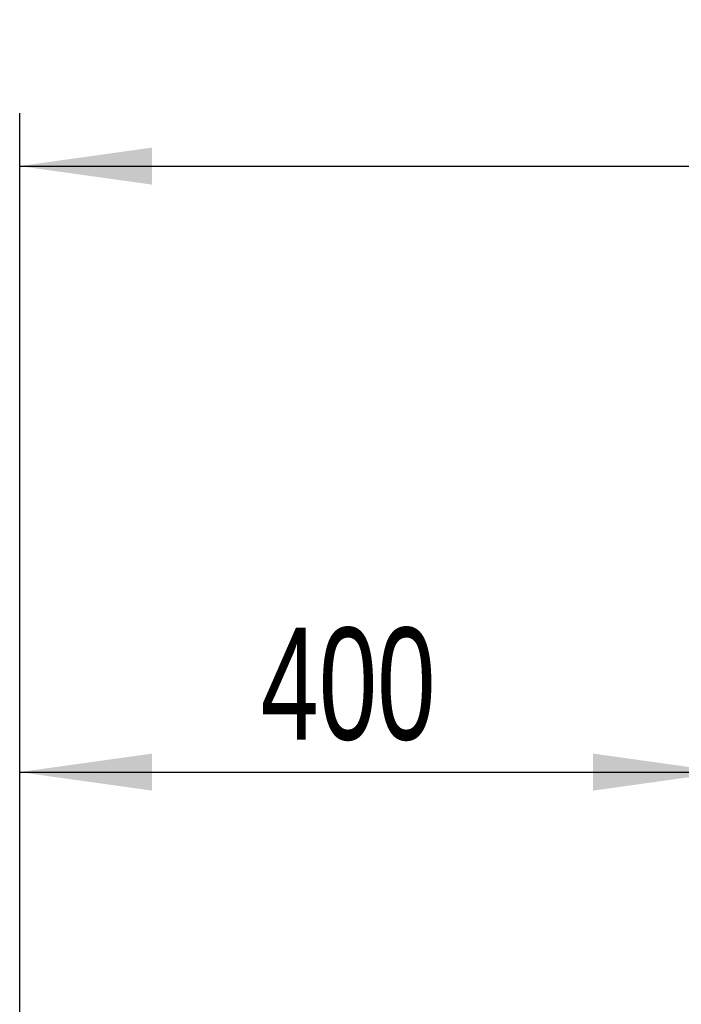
# Model space of a CAD drawing. Header units: millimetres. Extents: x 21 to 401, y 28 to 281.
# Tile 12 of 25: x 283 to 295, y 58 to 77. Entities that reach past the tile are written whole.
import ezdxf

# ---------------------------------------------------------------- set-up
doc = ezdxf.new("R2010")
doc.units = ezdxf.units.MM
doc.layers.add('KOPF', color=7, linetype='Continuous')
doc.styles.add('SLDTEXTSTYLE0', font='TXT', dxfattribs={"width": 0.7})
doc.dimstyles.new('SLDDIMSTYLE3', dxfattribs={"dimtxt": 1.924756, "dimasz": 2.5, "dimexe": 0, "dimexo": 0.0625, "dimgap": 0.481189, "dimtad": 1, "dimlfac": 30, "dimrnd": 1e-09, "dimzin": 12, "dimdsep": 46, "dimtxsty": 'SLDTEXTSTYLE0', "dimsah": 1, "dimcen": 0.09, "dimadec": 0, "dimazin": 3, "dimtfac": 1, "dimtofl": 0, "dimtmove": 0, "dimatfit": 3, "dimfxl": 1, "dimfrac": 2, "dimtolj": 1, "dimtzin": 12, "dimarcsym": 0})

# ---------------------------------------------------------------- blocks, each defined once
blk = doc.blocks.new('_D_36')
at = {"layer": 'KOPF'}
for p, q in [((282.697, 47.322), (282.697, 63.385)), ((296.031, 47.322), (296.031, 63.385)), ((282.697, 62.385), (296.031, 62.385))]:
    blk.add_line(p, q, dxfattribs=at)
for points in [[(282.697, 62.385), (285.197, 62.035), (285.197, 62.735)], [(296.031, 62.385), (293.531, 62.735), (293.531, 62.035)]]:
    blk.add_solid(points, dxfattribs=at)
at = {"layer": 'KOPF', "insert": (287.247, 65.114), "char_height": 2.1167, "attachment_point": 1, "style": 'SLDTEXTSTYLE0'}
blk.add_mtext('400', dxfattribs=at)
blk = doc.blocks.new('_D_38')
at = {"layer": 'KOPF'}
for p, q in [((282.697, 47.322), (282.697, 74.834)), ((332.697, 47.322), (332.697, 74.834)), ((282.697, 73.834), (332.697, 73.834))]:
    blk.add_line(p, q, dxfattribs=at)
for points in [[(282.697, 73.834), (285.197, 73.484), (285.197, 74.184)], [(332.697, 73.834), (330.197, 74.184), (330.197, 73.484)]]:
    blk.add_solid(points, dxfattribs=at)
at = {"layer": 'KOPF', "insert": (304.875, 76.563), "char_height": 2.1167, "attachment_point": 1, "style": 'SLDTEXTSTYLE0'}
blk.add_mtext('1500', dxfattribs=at)

msp = doc.modelspace()

# ---------------------------------------------------------------- dimensions: what is measured, and where the dimension line sits
at = {"layer": 'KOPF'}
for base, p2, picture, middle in [((332.69731, 73.83429), (332.69731, 47.32212), '_D_38', (307.69731, 73.83429)), ((296.03064, 62.38547), (296.03064, 47.32212), '_D_36', (289.36397, 62.38547))]:
    dim = msp.add_linear_dim(base=base, p1=(282.69731, 47.32212), p2=p2, dimstyle='SLDDIMSTYLE3', dxfattribs=at)
    dim.commit()
    dim.dimension.update_dxf_attribs({"geometry": picture, "text_midpoint": middle, "dimtype": 160})

doc.saveas('drawing.dxf')
